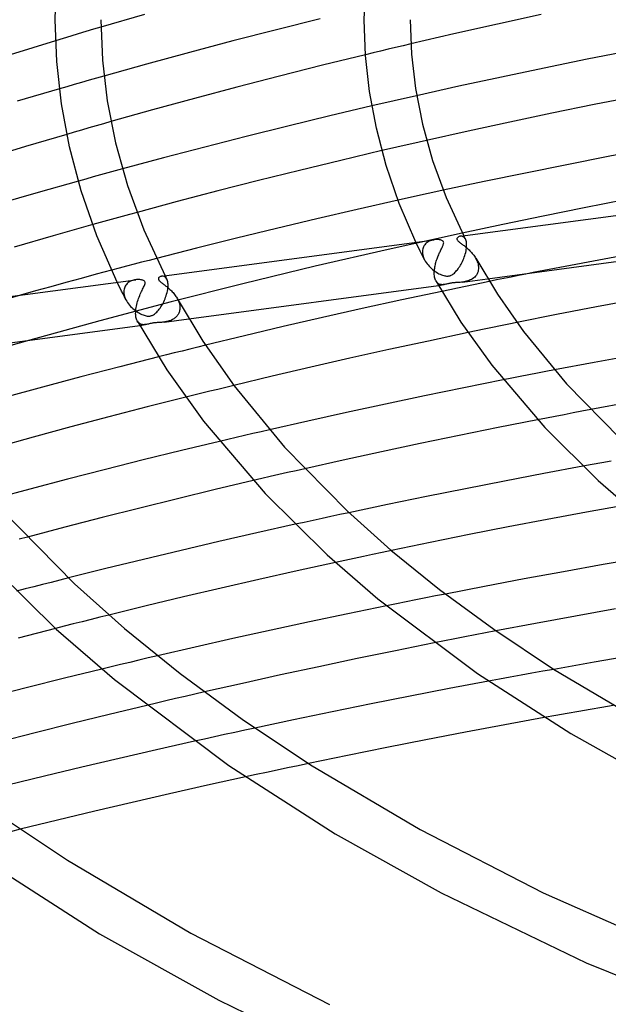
# Model space of a CAD drawing. Header units: millimetres. Extents: x -470 to 470, y -236 to 403.
# Tile 38 of 107: x -194 to -143, y 181 to 267. Entities that reach past the tile are written whole.
import ezdxf

# ---------------------------------------------------------------- set-up
doc = ezdxf.new("R2010")
doc.units = ezdxf.units.MM
doc.layers.add('HIDDEN', color=7, linetype='Continuous')
doc.layers.add('THICK', color=7, linetype='Continuous')

msp = doc.modelspace()

# ---------------------------------------------------------------- linework, layer by layer
at = {"layer": 'HIDDEN'}
for p, q in [((-187.654, 265.893), (-188.314, 265.696)), ((-186.995, 266.089), (-187.654, 265.893)), ((-190.302, 265.098), (-190.966, 264.896)), ((-189.638, 265.299), (-190.302, 265.098)), ((-188.976, 265.498), (-189.638, 265.299)), ((-188.314, 265.696), (-188.976, 265.498)), ((-161.917, 264.146), (-162.575, 263.989)), ((-161.259, 264.302), (-161.917, 264.146)), ((-160.601, 264.458), (-161.259, 264.302)), ((-159.941, 264.613), (-160.601, 264.458)), ((-163.232, 263.831), (-163.89, 263.672)), ((-162.575, 263.989), (-163.232, 263.831)), ((-187.385, 261.63), (-188.037, 261.444)), ((-186.732, 261.815), (-187.385, 261.63)), ((-189.983, 260.883), (-190.629, 260.696)), ((-189.336, 261.071), (-189.983, 260.883)), ((-188.687, 261.257), (-189.336, 261.071)), ((-188.037, 261.444), (-188.687, 261.257)), ((-160.731, 259.796), (-161.382, 259.647)), ((-160.079, 259.944), (-160.731, 259.796)), ((-159.426, 260.092), (-160.079, 259.944)), ((-162.682, 259.347), (-163.33, 259.197)), ((-162.033, 259.497), (-162.682, 259.347)), ((-161.382, 259.647), (-162.033, 259.497)), ((-188.056, 257.277), (-188.698, 257.091)), ((-187.413, 257.462), (-188.056, 257.277)), ((-186.768, 257.646), (-187.413, 257.462)), ((-186.121, 257.831), (-186.768, 257.646)), ((-189.338, 256.905), (-189.978, 256.719)), ((-188.698, 257.091), (-189.338, 256.905)), ((-161.155, 255.595), (-161.804, 255.445)), ((-160.505, 255.744), (-161.155, 255.595)), ((-159.854, 255.893), (-160.505, 255.744)), ((-159.202, 256.041), (-159.854, 255.893)), ((-158.549, 256.189), (-159.202, 256.041)), ((-161.804, 255.445), (-162.452, 255.294)), ((-187.69, 252.995), (-188.331, 252.817)), ((-187.047, 253.173), (-187.69, 252.995)), ((-186.404, 253.35), (-187.047, 253.173)), ((-185.76, 253.526), (-186.404, 253.35)), ((-185.114, 253.702), (-185.76, 253.526)), ((-188.331, 252.817), (-188.97, 252.639)), ((-159.73, 251.255), (-160.387, 251.11)), ((-159.071, 251.4), (-159.73, 251.255)), ((-158.412, 251.544), (-159.071, 251.4)), ((-157.752, 251.688), (-158.412, 251.544)), ((-157.091, 251.831), (-157.752, 251.688)), ((-160.387, 251.11), (-161.044, 250.964)), ((-185.139, 249.549), (-185.785, 249.371)), ((-184.492, 249.726), (-185.139, 249.549)), ((-183.844, 249.903), (-184.492, 249.726)), ((-187.073, 249.015), (-187.716, 248.836)), ((-186.43, 249.194), (-187.073, 249.015)), ((-185.785, 249.371), (-186.43, 249.194)), ((-155.43, 248.098), (-161.902, 246.672)), ((-155.543, 247.824), (-155.604, 247.82)), ((-155.481, 247.818), (-155.543, 247.824)), ((-155.419, 247.803), (-155.481, 247.818)), ((-155.36, 247.777), (-155.419, 247.803)), ((-155.304, 247.74), (-155.36, 247.777)), ((-155.311, 247.859), (-155.286, 247.809)), ((-155.251, 247.692), (-155.304, 247.74)), ((-155.286, 247.809), (-155.261, 247.759)), ((-155.261, 247.759), (-155.235, 247.709)), ((-159.365, 247.042), (-159.487, 247.3)), ((-159.241, 246.784), (-159.365, 247.042)), ((-158.821, 246.905), (-158.861, 246.807)), ((-158.771, 246.995), (-158.821, 246.905)), ((-158.713, 247.078), (-158.771, 246.995)), ((-158.648, 247.154), (-158.713, 247.078)), ((-158.576, 247.222), (-158.648, 247.154)), ((-158.498, 247.283), (-158.576, 247.222)), ((-158.414, 247.337), (-158.498, 247.283)), ((-158.326, 247.384), (-158.414, 247.337)), ((-158.234, 247.425), (-158.326, 247.384)), ((-158.139, 247.458), (-158.234, 247.425)), ((-158.042, 247.485), (-158.139, 247.458)), ((-157.942, 247.506), (-158.042, 247.485)), ((-157.842, 247.52), (-157.942, 247.506)), ((-155.203, 247.633), (-155.251, 247.692)), ((-155.235, 247.709), (-155.21, 247.659)), ((-155.21, 247.659), (-155.184, 247.609)), ((-155.16, 247.562), (-155.203, 247.633)), ((-155.184, 247.609), (-155.159, 247.559)), ((-155.128, 247.49), (-155.16, 247.562)), ((-155.1, 247.408), (-155.128, 247.49)), ((-155.079, 247.317), (-155.1, 247.408)), ((-155.063, 247.218), (-155.079, 247.317)), ((-155.066, 246.787), (-155.056, 246.911)), ((-155.055, 247.111), (-155.063, 247.218)), ((-155.056, 246.911), (-155.055, 246.925)), ((-155.053, 246.997), (-155.055, 247.111)), ((-155.055, 246.94), (-155.054, 246.954)), ((-155.055, 246.925), (-155.055, 246.94)), ((-155.054, 246.968), (-155.053, 246.983)), ((-155.054, 246.954), (-155.054, 246.968)), ((-155.053, 246.983), (-155.053, 246.997)), ((-135.331, 247.256), (-149.255, 244.635)), ((-161.902, 246.672), (-168.281, 245.198)), ((-159.115, 246.526), (-159.241, 246.784)), ((-158.988, 246.269), (-159.115, 246.526)), ((-158.86, 246.013), (-158.988, 246.269)), ((-158.91, 246.594), (-158.917, 246.479)), ((-158.917, 246.479), (-158.917, 246.465)), ((-158.917, 246.465), (-158.917, 246.451)), ((-158.917, 246.451), (-158.917, 246.437)), ((-158.917, 246.437), (-158.917, 246.423)), ((-158.917, 246.423), (-158.916, 246.408)), ((-158.916, 246.408), (-158.915, 246.394)), ((-158.915, 246.394), (-158.905, 246.289)), ((-158.891, 246.703), (-158.91, 246.594)), ((-158.905, 246.289), (-158.886, 246.183)), ((-158.861, 246.807), (-158.891, 246.703)), ((-158.886, 246.183), (-158.859, 246.076)), ((-158.731, 245.759), (-158.86, 246.013)), ((-158.859, 246.076), (-158.823, 245.968)), ((-155.257, 246.002), (-155.212, 246.132)), ((-155.212, 246.132), (-155.171, 246.264)), ((-155.171, 246.264), (-155.136, 246.397)), ((-155.136, 246.397), (-155.107, 246.529)), ((-155.107, 246.529), (-155.083, 246.659)), ((-155.083, 246.659), (-155.066, 246.787)), ((-184.76, 245.196), (-185.414, 245.023)), ((-184.106, 245.368), (-184.76, 245.196)), ((-183.45, 245.54), (-184.106, 245.368)), ((-182.794, 245.712), (-183.45, 245.54)), ((-182.137, 245.883), (-182.794, 245.712)), ((-168.281, 245.198), (-174.599, 243.668)), ((-158.823, 245.968), (-158.779, 245.861)), ((-158.779, 245.861), (-158.728, 245.754)), ((-158.728, 245.754), (-158.664, 245.638)), ((-158.664, 245.638), (-158.592, 245.524)), ((-158.592, 245.524), (-158.512, 245.413)), ((-158.512, 245.413), (-158.427, 245.305)), ((-158.427, 245.305), (-158.335, 245.201)), ((-158.335, 245.201), (-158.238, 245.101)), ((-155.726, 245.076), (-155.661, 245.175)), ((-155.661, 245.175), (-155.597, 245.28)), ((-155.597, 245.28), (-155.534, 245.39)), ((-155.534, 245.39), (-155.474, 245.504)), ((-155.474, 245.504), (-155.415, 245.624)), ((-155.415, 245.624), (-155.358, 245.747)), ((-155.358, 245.747), (-155.306, 245.873)), ((-155.306, 245.873), (-155.257, 246.002)), ((-154.266, 245.892), (-154.213, 245.792)), ((-154.213, 245.792), (-154.165, 245.691)), ((-154.165, 245.691), (-154.124, 245.588)), ((-154.124, 245.588), (-154.088, 245.484)), ((-154.088, 245.484), (-154.06, 245.379)), ((-154.06, 245.379), (-154.038, 245.274)), ((-154.038, 245.274), (-154.025, 245.17)), ((-154.025, 245.17), (-154.019, 245.067)), ((-185.414, 245.023), (-186.067, 244.849)), ((-181.628, 244.33), (-181.698, 244.324)), ((-181.555, 244.323), (-181.628, 244.33)), ((-181.484, 244.303), (-181.555, 244.323)), ((-181.416, 244.268), (-181.484, 244.303)), ((-181.394, 244.365), (-181.368, 244.315)), ((-181.368, 244.315), (-181.343, 244.266)), ((-158.238, 245.101), (-158.136, 245.005)), ((-158.136, 245.005), (-158.03, 244.914)), ((-158.03, 244.914), (-157.921, 244.827)), ((-157.921, 244.827), (-157.808, 244.746)), ((-157.808, 244.746), (-157.694, 244.671)), ((-157.694, 244.671), (-157.58, 244.603)), ((-157.58, 244.603), (-157.468, 244.542)), ((-157.468, 244.542), (-157.358, 244.489)), ((-157.358, 244.489), (-157.251, 244.444)), ((-157.251, 244.444), (-157.148, 244.406)), ((-157.148, 244.406), (-157.05, 244.377)), ((-157.05, 244.377), (-156.963, 244.356)), ((-156.963, 244.356), (-156.887, 244.344)), ((-156.887, 244.344), (-156.821, 244.337)), ((-156.821, 244.337), (-156.764, 244.334)), ((-156.764, 244.334), (-156.71, 244.335)), ((-156.71, 244.335), (-156.658, 244.339)), ((-156.658, 244.339), (-156.606, 244.347)), ((-156.606, 244.347), (-156.555, 244.357)), ((-156.555, 244.357), (-156.505, 244.372)), ((-156.505, 244.372), (-156.451, 244.392)), ((-156.451, 244.392), (-156.393, 244.418)), ((-156.393, 244.418), (-156.33, 244.452)), ((-156.33, 244.452), (-156.263, 244.495)), ((-156.263, 244.495), (-156.196, 244.546)), ((-156.196, 244.546), (-156.128, 244.603)), ((-156.128, 244.603), (-156.06, 244.667)), ((-156.06, 244.667), (-155.993, 244.736)), ((-155.993, 244.736), (-155.926, 244.812)), ((-155.926, 244.812), (-155.859, 244.894)), ((-155.859, 244.894), (-155.792, 244.982)), ((-155.792, 244.982), (-155.726, 245.076)), ((-154.274, 244.335), (-154.352, 244.252)), ((-154.205, 244.426), (-154.274, 244.335)), ((-154.145, 244.524), (-154.205, 244.426)), ((-154.097, 244.628), (-154.145, 244.524)), ((-154.06, 244.74), (-154.097, 244.628)), ((-154.034, 244.857), (-154.06, 244.74)), ((-154.021, 244.979), (-154.034, 244.857)), ((-154.02, 244.994), (-154.021, 244.979)), ((-154.019, 245.023), (-154.02, 245.008)), ((-154.02, 245.008), (-154.02, 244.994)), ((-154.019, 245.067), (-154.019, 245.052)), ((-154.019, 245.052), (-154.019, 245.038)), ((-154.019, 245.038), (-154.019, 245.023)), ((-185.453, 243.546), (-185.578, 243.804)), ((-185.326, 243.287), (-185.453, 243.546)), ((-184.879, 243.457), (-184.92, 243.372)), ((-184.83, 243.535), (-184.879, 243.457)), ((-184.775, 243.608), (-184.83, 243.535)), ((-184.714, 243.675), (-184.775, 243.608)), ((-184.647, 243.736), (-184.714, 243.675)), ((-184.576, 243.791), (-184.647, 243.736)), ((-184.5, 243.84), (-184.576, 243.791)), ((-184.42, 243.884), (-184.5, 243.84)), ((-184.338, 243.921), (-184.42, 243.884)), ((-184.254, 243.953), (-184.338, 243.921)), ((-184.167, 243.979), (-184.254, 243.953)), ((-184.08, 244), (-184.167, 243.979)), ((-183.992, 244.017), (-184.08, 244)), ((-183.904, 244.028), (-183.992, 244.017)), ((-181.353, 244.218), (-181.416, 244.268)), ((-181.295, 244.153), (-181.353, 244.218)), ((-181.343, 244.266), (-181.318, 244.216)), ((-181.318, 244.216), (-181.292, 244.166)), ((-181.243, 244.071), (-181.295, 244.153)), ((-181.292, 244.166), (-181.267, 244.117)), ((-181.267, 244.117), (-181.242, 244.067)), ((-181.211, 243.999), (-181.243, 244.071)), ((-181.183, 243.918), (-181.211, 243.999)), ((-181.161, 243.826), (-181.183, 243.918)), ((-181.145, 243.726), (-181.161, 243.826)), ((-181.137, 243.618), (-181.145, 243.726)), ((-181.138, 243.417), (-181.137, 243.431)), ((-181.135, 243.502), (-181.137, 243.618)), ((-181.137, 243.431), (-181.136, 243.446)), ((-181.136, 243.46), (-181.135, 243.474)), ((-181.136, 243.446), (-181.136, 243.46)), ((-181.135, 243.488), (-181.135, 243.502)), ((-181.135, 243.474), (-181.135, 243.488)), ((-174.599, 243.668), (-180.875, 242.078)), ((-157.69, 243.831), (-157.738, 243.906)), ((-157.637, 243.768), (-157.69, 243.831)), ((-157.578, 243.714), (-157.637, 243.768)), ((-157.516, 243.671), (-157.578, 243.714)), ((-157.524, 243.527), (-157.019, 243.595)), ((-157.451, 243.637), (-157.516, 243.671)), ((-157.383, 243.613), (-157.451, 243.637)), ((-157.313, 243.596), (-157.383, 243.613)), ((-157.241, 243.587), (-157.313, 243.596)), ((-157.168, 243.584), (-157.241, 243.587)), ((-157.094, 243.587), (-157.168, 243.584)), ((-157.02, 243.595), (-157.094, 243.587)), ((-156.949, 243.606), (-157.02, 243.595)), ((-156.878, 243.62), (-156.949, 243.606)), ((-156.807, 243.635), (-156.878, 243.62)), ((-156.736, 243.652), (-156.807, 243.635)), ((-156.664, 243.67), (-156.736, 243.652)), ((-156.596, 243.686), (-156.664, 243.67)), ((-156.533, 243.7), (-156.596, 243.686)), ((-156.477, 243.712), (-156.533, 243.7)), ((-156.425, 243.721), (-156.477, 243.712)), ((-156.374, 243.73), (-156.425, 243.721)), ((-156.323, 243.737), (-156.374, 243.73)), ((-156.27, 243.744), (-156.323, 243.737)), ((-156.217, 243.75), (-156.27, 243.744)), ((-156.16, 243.755), (-156.217, 243.75)), ((-156.096, 243.759), (-156.16, 243.755)), ((-156.021, 243.764), (-156.096, 243.759)), ((-155.934, 243.769), (-156.021, 243.764)), ((-155.836, 243.774), (-155.934, 243.769)), ((-155.149, 243.436), (-155.841, 243.292)), ((-155.732, 243.78), (-155.836, 243.774)), ((-155.624, 243.788), (-155.732, 243.78)), ((-155.514, 243.798), (-155.624, 243.788)), ((-155.402, 243.811), (-155.514, 243.798)), ((-155.403, 243.811), (-153.219, 244.104)), ((-155.289, 243.829), (-155.402, 243.811)), ((-155.175, 243.851), (-155.289, 243.829)), ((-155.062, 243.878), (-155.175, 243.851)), ((-154.458, 243.58), (-155.149, 243.436)), ((-154.95, 243.91), (-155.062, 243.878)), ((-154.84, 243.949), (-154.95, 243.91)), ((-154.733, 243.995), (-154.84, 243.949)), ((-154.629, 244.048), (-154.733, 243.995)), ((-154.53, 244.109), (-154.629, 244.048)), ((-154.437, 244.177), (-154.53, 244.109)), ((-153.765, 243.722), (-154.458, 243.58)), ((-154.352, 244.252), (-154.437, 244.177)), ((-153.072, 243.865), (-153.765, 243.722)), ((-194.013, 242.674), (-197.941, 241.555)), ((-185.199, 243.029), (-185.326, 243.287)), ((-185.07, 242.772), (-185.199, 243.029)), ((-184.941, 242.516), (-185.07, 242.772)), ((-184.992, 243.088), (-184.999, 242.985)), ((-184.999, 242.985), (-184.999, 242.971)), ((-184.999, 242.971), (-184.999, 242.957)), ((-184.999, 242.957), (-184.999, 242.942)), ((-184.999, 242.942), (-184.998, 242.928)), ((-184.998, 242.928), (-184.998, 242.914)), ((-184.998, 242.914), (-184.997, 242.9)), ((-184.997, 242.9), (-184.987, 242.794)), ((-184.977, 243.187), (-184.992, 243.088)), ((-184.987, 242.794), (-184.967, 242.686)), ((-184.953, 243.282), (-184.977, 243.187)), ((-184.967, 242.686), (-184.939, 242.578)), ((-184.92, 243.372), (-184.953, 243.282)), ((-184.939, 242.578), (-184.903, 242.47)), ((-181.345, 242.489), (-181.298, 242.623)), ((-181.298, 242.623), (-181.256, 242.758)), ((-181.256, 242.758), (-181.22, 242.894)), ((-181.22, 242.894), (-181.19, 243.029)), ((-181.19, 243.029), (-181.166, 243.161)), ((-181.166, 243.161), (-181.148, 243.291)), ((-181.148, 243.291), (-181.138, 243.417)), ((-156.531, 243.147), (-157.221, 243.002)), ((-155.841, 243.292), (-156.531, 243.147)), ((-180.875, 242.078), (-187.084, 240.435)), ((-184.81, 242.26), (-184.941, 242.516)), ((-184.903, 242.47), (-184.859, 242.362)), ((-184.859, 242.362), (-184.808, 242.255)), ((-184.808, 242.255), (-184.741, 242.136)), ((-184.741, 242.136), (-184.666, 242.02)), ((-184.666, 242.02), (-184.585, 241.907)), ((-184.585, 241.907), (-184.497, 241.798)), ((-184.497, 241.798), (-184.403, 241.693)), ((-181.767, 241.643), (-181.7, 241.749)), ((-181.7, 241.749), (-181.634, 241.862)), ((-181.634, 241.862), (-181.571, 241.979)), ((-181.571, 241.979), (-181.509, 242.101)), ((-181.509, 242.101), (-181.451, 242.228)), ((-181.451, 242.228), (-181.396, 242.357)), ((-181.396, 242.357), (-181.345, 242.489)), ((-180.345, 242.393), (-180.292, 242.293)), ((-180.292, 242.293), (-180.245, 242.192)), ((-180.245, 242.192), (-180.203, 242.089)), ((-180.203, 242.089), (-180.168, 241.985)), ((-180.168, 241.985), (-180.14, 241.882)), ((-180.14, 241.882), (-180.12, 241.778)), ((-180.12, 241.778), (-180.106, 241.675)), ((-184.403, 241.693), (-184.304, 241.592)), ((-184.304, 241.592), (-184.2, 241.496)), ((-184.2, 241.496), (-184.092, 241.404)), ((-184.092, 241.404), (-183.981, 241.318)), ((-183.981, 241.318), (-183.868, 241.237)), ((-183.868, 241.237), (-183.754, 241.164)), ((-183.754, 241.164), (-183.642, 241.098)), ((-183.642, 241.098), (-183.531, 241.039)), ((-183.531, 241.039), (-183.423, 240.988)), ((-183.423, 240.988), (-183.318, 240.944)), ((-183.318, 240.944), (-183.216, 240.908)), ((-183.216, 240.908), (-183.12, 240.88)), ((-183.12, 240.88), (-183.035, 240.861)), ((-183.035, 240.861), (-182.959, 240.848)), ((-182.959, 240.848), (-182.893, 240.842)), ((-182.73, 240.846), (-182.679, 240.854)), ((-182.679, 240.854), (-182.629, 240.865)), ((-182.629, 240.865), (-182.58, 240.88)), ((-182.58, 240.88), (-182.526, 240.9)), ((-182.526, 240.9), (-182.467, 240.927)), ((-182.467, 240.927), (-182.402, 240.963)), ((-182.402, 240.963), (-182.331, 241.01)), ((-182.331, 241.01), (-182.259, 241.065)), ((-182.259, 241.065), (-182.188, 241.127)), ((-182.188, 241.127), (-182.116, 241.197)), ((-182.116, 241.197), (-182.045, 241.273)), ((-182.045, 241.273), (-181.975, 241.356)), ((-181.975, 241.356), (-181.905, 241.446)), ((-181.905, 241.446), (-181.835, 241.541)), ((-181.835, 241.541), (-181.767, 241.643)), ((-180.348, 240.849), (-180.397, 240.794)), ((-180.303, 240.908), (-180.348, 240.849)), ((-180.261, 240.97), (-180.303, 240.908)), ((-180.224, 241.035), (-180.261, 240.97)), ((-180.191, 241.103), (-180.224, 241.035)), ((-180.163, 241.175), (-180.191, 241.103)), ((-180.14, 241.249), (-180.163, 241.175)), ((-180.122, 241.325), (-180.14, 241.249)), ((-180.11, 241.404), (-180.122, 241.325)), ((-180.103, 241.485), (-180.11, 241.404)), ((-180.106, 241.675), (-180.101, 241.573)), ((-180.102, 241.499), (-180.103, 241.485)), ((-180.101, 241.514), (-180.102, 241.499)), ((-180.101, 241.573), (-180.101, 241.558)), ((-180.101, 241.558), (-180.101, 241.543)), ((-180.101, 241.543), (-180.101, 241.529)), ((-180.101, 241.529), (-180.101, 241.514)), ((-187.084, 240.435), (-193.201, 238.747)), ((-183.761, 240.323), (-183.82, 240.412)), ((-183.693, 240.249), (-183.761, 240.323)), ((-183.619, 240.191), (-183.693, 240.249)), ((-183.54, 240.147), (-183.619, 240.191)), ((-183.607, 240.033), (-183.1, 240.101)), ((-183.456, 240.116), (-183.54, 240.147)), ((-183.369, 240.098), (-183.456, 240.116)), ((-183.281, 240.09), (-183.369, 240.098)), ((-183.191, 240.092), (-183.281, 240.09)), ((-183.1, 240.101), (-183.191, 240.092)), ((-183.02, 240.113), (-183.1, 240.101)), ((-182.939, 240.13), (-183.02, 240.113)), ((-182.857, 240.149), (-182.939, 240.13)), ((-182.893, 240.842), (-182.836, 240.84)), ((-182.774, 240.169), (-182.857, 240.149)), ((-182.836, 240.84), (-182.782, 240.841)), ((-182.782, 240.841), (-182.73, 240.846)), ((-182.69, 240.189), (-182.774, 240.169)), ((-182.61, 240.207), (-182.69, 240.189)), ((-182.535, 240.222), (-182.61, 240.207)), ((-182.464, 240.234), (-182.535, 240.222)), ((-182.393, 240.244), (-182.464, 240.234)), ((-182.32, 240.253), (-182.393, 240.244)), ((-182.246, 240.26), (-182.32, 240.253)), ((-182.17, 240.266), (-182.246, 240.26)), ((-182.096, 240.271), (-182.17, 240.266)), ((-182.025, 240.275), (-182.096, 240.271)), ((-181.957, 240.278), (-182.025, 240.275)), ((-181.892, 240.282), (-181.957, 240.278)), ((-181.828, 240.285), (-181.892, 240.282)), ((-181.762, 240.29), (-181.828, 240.285)), ((-181.695, 240.295), (-181.762, 240.29)), ((-181.625, 240.301), (-181.695, 240.295)), ((-181.555, 240.309), (-181.625, 240.301)), ((-181.484, 240.317), (-181.555, 240.309)), ((-181.484, 240.317), (-179.313, 240.608)), ((-181.411, 240.328), (-181.484, 240.317)), ((-181.337, 240.34), (-181.411, 240.328)), ((-181.263, 240.355), (-181.337, 240.34)), ((-181.189, 240.372), (-181.263, 240.355)), ((-181.114, 240.391), (-181.189, 240.372)), ((-181.04, 240.413), (-181.114, 240.391)), ((-180.967, 240.438), (-181.04, 240.413)), ((-180.895, 240.466), (-180.967, 240.438)), ((-180.824, 240.496), (-180.895, 240.466)), ((-180.756, 240.529), (-180.824, 240.496)), ((-180.689, 240.566), (-180.756, 240.529)), ((-180.625, 240.605), (-180.689, 240.566)), ((-180.564, 240.647), (-180.625, 240.605)), ((-180.505, 240.693), (-180.564, 240.647)), ((-180.45, 240.742), (-180.505, 240.693)), ((-180.397, 240.794), (-180.45, 240.742)), ((-151.374, 240.129), (-152.087, 239.984)), ((-150.66, 240.274), (-151.374, 240.129)), ((-154.223, 239.543), (-154.934, 239.395)), ((-153.511, 239.691), (-154.223, 239.543)), ((-152.799, 239.837), (-153.511, 239.691)), ((-152.087, 239.984), (-152.799, 239.837)), ((-177.86, 238.298), (-178.545, 238.13)), ((-181.278, 237.45), (-181.961, 237.278)), ((-180.596, 237.621), (-181.278, 237.45)), ((-179.913, 237.791), (-180.596, 237.621)), ((-179.229, 237.961), (-179.913, 237.791)), ((-178.545, 238.13), (-179.229, 237.961)), ((-149.621, 235.707), (-150.366, 235.561)), ((-148.875, 235.852), (-149.621, 235.707)), ((-148.129, 235.996), (-148.875, 235.852)), ((-147.383, 236.139), (-148.129, 235.996)), ((-151.11, 235.415), (-151.854, 235.268)), ((-150.366, 235.561), (-151.11, 235.415)), ((-178.19, 234.098), (-178.889, 233.924)), ((-177.49, 234.27), (-178.19, 234.098)), ((-176.79, 234.442), (-177.49, 234.27)), ((-176.089, 234.614), (-176.79, 234.442)), ((-175.388, 234.784), (-176.089, 234.614)), ((-178.889, 233.924), (-179.587, 233.75)), ((-145.757, 232.377), (-146.536, 232.228)), ((-144.977, 232.525), (-145.757, 232.377)), ((-144.198, 232.671), (-144.977, 232.525)), ((-148.092, 231.929), (-148.87, 231.778)), ((-147.314, 232.079), (-148.092, 231.929)), ((-146.536, 232.228), (-147.314, 232.079)), ((-173.728, 230.57), (-174.454, 230.401)), ((-173.001, 230.739), (-173.728, 230.57)), ((-172.272, 230.906), (-173.001, 230.739)), ((-175.903, 230.061), (-176.627, 229.89)), ((-175.179, 230.232), (-175.903, 230.061)), ((-174.454, 230.401), (-175.179, 230.232)), ((-143.256, 228.018), (-144.076, 227.869)), ((-142.435, 228.166), (-143.256, 228.018)), ((-170.701, 227.163), (-171.454, 226.99)), ((-169.947, 227.334), (-170.701, 227.163)), ((-169.192, 227.506), (-169.947, 227.334)), ((-144.076, 227.869), (-144.895, 227.72)), ((-172.955, 226.643), (-173.704, 226.469)), ((-172.205, 226.817), (-172.955, 226.643)), ((-171.454, 226.99), (-172.205, 226.817)), ((-165.336, 223.667), (-166.119, 223.499)), ((-169.244, 222.821), (-170.022, 222.65)), ((-168.464, 222.992), (-169.244, 222.821)), ((-167.684, 223.162), (-168.464, 222.992)), ((-166.902, 223.331), (-167.684, 223.162)), ((-166.119, 223.499), (-166.902, 223.331)), ((-193.409, 221.538), (-194.142, 221.342)), ((-161.629, 220.362), (-162.446, 220.191)), ((-165.704, 219.497), (-166.516, 219.322)), ((-164.891, 219.672), (-165.704, 219.497)), ((-164.077, 219.845), (-164.891, 219.672)), ((-163.262, 220.018), (-164.077, 219.845)), ((-162.446, 220.191), (-163.262, 220.018)), ((-190.598, 217.772), (-191.352, 217.58)), ((-189.843, 217.963), (-190.598, 217.772)), ((-193.609, 217), (-194.36, 216.805)), ((-192.858, 217.194), (-193.609, 217)), ((-192.105, 217.388), (-192.858, 217.194)), ((-191.352, 217.58), (-192.105, 217.388)), ((-159.48, 216.052), (-160.336, 215.881)), ((-158.624, 216.223), (-159.48, 216.052)), ((-157.767, 216.393), (-158.624, 216.223)), ((-156.91, 216.562), (-157.767, 216.393)), ((-161.19, 215.708), (-162.044, 215.535)), ((-160.336, 215.881), (-161.19, 215.708)), ((-187.864, 214.337), (-188.644, 214.141)), ((-187.084, 214.532), (-187.864, 214.337)), ((-186.302, 214.727), (-187.084, 214.532)), ((-190.201, 213.746), (-190.979, 213.547)), ((-189.423, 213.944), (-190.201, 213.746)), ((-188.644, 214.141), (-189.423, 213.944)), ((-152.498, 213.342), (-153.399, 213.169)), ((-156.992, 212.469), (-157.888, 212.292)), ((-156.096, 212.646), (-156.992, 212.469)), ((-155.198, 212.821), (-156.096, 212.646)), ((-154.299, 212.996), (-155.198, 212.821)), ((-153.399, 213.169), (-154.299, 212.996)), ((-183.675, 210.78), (-184.487, 210.587)), ((-182.862, 210.972), (-183.675, 210.78)), ((-182.048, 211.162), (-182.862, 210.972)), ((-186.111, 210.199), (-186.923, 210.003)), ((-185.299, 210.393), (-186.111, 210.199)), ((-184.487, 210.587), (-185.299, 210.393)), ((-147.449, 209.981), (-148.402, 209.811)), ((-152.196, 209.12), (-153.142, 208.944)), ((-151.25, 209.294), (-152.196, 209.12)), ((-150.302, 209.467), (-151.25, 209.294)), ((-149.352, 209.639), (-150.302, 209.467)), ((-148.402, 209.811), (-149.352, 209.639)), ((-180.479, 207.421), (-181.318, 207.225)), ((-179.638, 207.616), (-180.479, 207.421)), ((-178.796, 207.81), (-179.638, 207.616)), ((-177.953, 208.004), (-178.796, 207.81)), ((-182.156, 207.028), (-182.993, 206.83)), ((-181.318, 207.225), (-182.156, 207.028)), ((-144.259, 206.482), (-145.263, 206.306)), ((-143.253, 206.658), (-144.259, 206.482)), ((-142.246, 206.832), (-143.253, 206.658)), ((-147.267, 205.95), (-148.267, 205.771)), ((-146.266, 206.129), (-147.267, 205.95)), ((-145.263, 206.306), (-146.266, 206.129)), ((-173.542, 204.853), (-174.427, 204.662)), ((-177.955, 203.89), (-178.834, 203.695)), ((-177.075, 204.084), (-177.955, 203.89)), ((-176.194, 204.278), (-177.075, 204.084)), ((-175.311, 204.471), (-176.194, 204.278)), ((-174.427, 204.662), (-175.311, 204.471)), ((-170.7, 201.37), (-171.616, 201.175)), ((-169.782, 201.564), (-170.7, 201.37)), ((-168.864, 201.757), (-169.782, 201.564)), ((-173.445, 200.782), (-174.357, 200.585)), ((-172.531, 200.979), (-173.445, 200.782)), ((-171.616, 201.175), (-172.531, 200.979)), ((-194.045, 196.006), (-194.905, 195.792))]:
    msp.add_line(p, q, dxfattribs=at)
at = {"layer": 'THICK'}
for p, q in [((-191, 266.729), (-190.846, 270.629)), ((-164, 266.73), (-163.867, 270.096)), ((-190.864, 263.07), (-191, 266.735)), ((-187, 266.729), (-186.862, 263.199)), ((-183.202, 267.193), (-186.995, 266.089)), ((-167.84, 266.824), (-171.676, 265.861)), ((-163.885, 263.608), (-164, 266.735)), ((-160, 266.73), (-159.883, 263.734)), ((-148.533, 267.175), (-152.368, 266.339)), ((-171.676, 265.861), (-175.489, 264.877)), ((-152.368, 266.339), (-156.173, 265.485)), ((-156.173, 265.485), (-159.941, 264.613)), ((-190.966, 264.896), (-194.919, 263.674)), ((-175.489, 264.877), (-179.274, 263.873)), ((-179.274, 263.873), (-183.023, 262.852)), ((-163.89, 263.672), (-167.655, 262.748)), ((-163.536, 260.464), (-163.885, 263.608)), ((-159.883, 263.734), (-159.528, 260.709)), ((-144.514, 263.275), (-148.275, 262.507)), ((-140.735, 264.024), (-144.514, 263.275)), ((-190.45, 259.384), (-190.864, 263.07)), ((-186.862, 263.199), (-186.442, 259.635)), ((-183.023, 262.852), (-186.732, 261.815)), ((-167.655, 262.748), (-171.405, 261.802)), ((-148.275, 262.507), (-152.017, 261.719)), ((-171.405, 261.802), (-175.132, 260.835)), ((-152.017, 261.719), (-155.735, 260.914)), ((-190.629, 260.696), (-194.3, 259.609)), ((-175.132, 260.835), (-178.832, 259.85)), ((-159.528, 260.709), (-158.916, 257.612)), ((-155.735, 260.914), (-159.426, 260.092)), ((-178.832, 259.85), (-182.497, 258.848)), ((-162.939, 257.256), (-163.536, 260.464)), ((-140.216, 260.05), (-143.921, 259.314)), ((-189.741, 255.621), (-190.45, 259.384)), ((-186.442, 259.635), (-185.719, 255.986)), ((-163.33, 259.197), (-166.999, 258.331)), ((-143.921, 259.314), (-147.61, 258.559)), ((-182.497, 258.848), (-186.121, 257.831)), ((-166.999, 258.331), (-170.658, 257.444)), ((-147.61, 258.559), (-151.28, 257.786)), ((-170.658, 257.444), (-174.304, 256.536)), ((-162.076, 253.991), (-162.939, 257.256)), ((-158.916, 257.612), (-158.027, 254.444)), ((-151.28, 257.786), (-154.928, 256.996)), ((-189.978, 256.719), (-193.577, 255.65)), ((-174.304, 256.536), (-177.932, 255.609)), ((-154.928, 256.996), (-158.549, 256.189)), ((-193.577, 255.65), (-197.207, 254.544)), ((-188.717, 251.789), (-189.741, 255.621)), ((-185.719, 255.986), (-184.67, 252.255)), ((-177.932, 255.609), (-181.537, 254.664)), ((-139.061, 255.473), (-142.693, 254.78)), ((-181.537, 254.664), (-185.114, 253.702)), ((-162.452, 255.294), (-166.055, 254.444)), ((-142.693, 254.78), (-146.316, 254.069)), ((-166.055, 254.444), (-169.647, 253.574)), ((-160.934, 250.678), (-162.076, 253.991)), ((-158.027, 254.444), (-156.84, 251.205)), ((-146.316, 254.069), (-149.925, 253.34)), ((-169.647, 253.574), (-173.226, 252.683)), ((-149.925, 253.34), (-153.518, 252.594)), ((-188.97, 252.639), (-192.469, 251.649)), ((-184.67, 252.255), (-183.242, 248.378)), ((-173.226, 252.683), (-176.789, 251.773)), ((-153.518, 252.594), (-157.091, 251.831)), ((-192.469, 251.649), (-195.932, 250.644)), ((-187.342, 247.853), (-188.717, 251.789)), ((-176.789, 251.773), (-180.33, 250.846)), ((-156.84, 251.205), (-155.311, 247.859)), ((-180.33, 250.846), (-183.844, 249.903)), ((-161.044, 250.964), (-164.609, 250.159)), ((-159.487, 247.3), (-160.934, 250.678)), ((-155.605, 247.82), (-131.799, 251.009)), ((-141.23, 250.989), (-144.801, 250.292)), ((-164.609, 250.159), (-168.144, 249.34)), ((-148.36, 249.577), (-151.904, 248.845)), ((-144.801, 250.292), (-148.36, 249.577)), ((-187.716, 248.836), (-191.166, 247.861)), ((-168.144, 249.34), (-171.659, 248.504)), ((-151.904, 248.845), (-155.43, 248.098)), ((-191.166, 247.861), (-194.578, 246.874)), ((-185.578, 243.804), (-187.342, 247.853)), ((-183.242, 248.378), (-181.394, 244.365)), ((-171.659, 248.504), (-175.166, 247.648)), ((-155.798, 247.745), (-155.835, 247.715)), ((-155.755, 247.772), (-155.798, 247.745)), ((-155.709, 247.793), (-155.755, 247.772)), ((-155.658, 247.81), (-155.709, 247.793)), ((-155.604, 247.82), (-155.658, 247.81)), ((-181.686, 244.326), (-157.879, 247.515)), ((-175.166, 247.648), (-178.66, 246.774)), ((-157.751, 247.527), (-157.842, 247.52)), ((-157.662, 247.53), (-157.751, 247.527)), ((-157.577, 247.528), (-157.662, 247.53)), ((-157.497, 247.521), (-157.577, 247.528)), ((-157.422, 247.51), (-157.497, 247.521)), ((-157.351, 247.496), (-157.422, 247.51)), ((-157.284, 247.477), (-157.351, 247.496)), ((-157.222, 247.452), (-157.284, 247.477)), ((-157.167, 247.422), (-157.222, 247.452)), ((-157.193, 246.843), (-157.164, 246.907)), ((-157.121, 247.386), (-157.167, 247.422)), ((-157.164, 246.907), (-157.136, 246.967)), ((-157.136, 246.967), (-157.111, 247.027)), ((-157.088, 247.344), (-157.121, 247.386)), ((-157.111, 247.027), (-157.09, 247.086)), ((-157.09, 247.086), (-157.073, 247.143)), ((-157.068, 247.298), (-157.088, 247.344)), ((-157.073, 247.143), (-157.062, 247.197)), ((-157.06, 247.249), (-157.068, 247.298)), ((-157.062, 247.197), (-157.06, 247.249)), ((-155.898, 247.608), (-155.9, 247.572)), ((-155.9, 247.572), (-155.893, 247.538)), ((-155.886, 247.644), (-155.898, 247.608)), ((-155.893, 247.538), (-155.88, 247.503)), ((-155.865, 247.681), (-155.886, 247.644)), ((-155.88, 247.503), (-155.857, 247.466)), ((-155.835, 247.715), (-155.865, 247.681)), ((-155.857, 247.466), (-155.826, 247.427)), ((-155.826, 247.427), (-155.787, 247.388)), ((-155.787, 247.388), (-155.743, 247.348)), ((-155.743, 247.348), (-155.694, 247.307)), ((-155.694, 247.307), (-155.641, 247.266)), ((-155.641, 247.266), (-155.585, 247.223)), ((-155.585, 247.223), (-155.527, 247.18)), ((-155.527, 247.18), (-155.469, 247.137)), ((-155.469, 247.137), (-155.408, 247.092)), ((-155.408, 247.092), (-155.345, 247.045)), ((-155.345, 247.045), (-155.279, 246.994)), ((-155.279, 246.994), (-155.21, 246.94)), ((-155.21, 246.94), (-155.14, 246.884)), ((-155.14, 246.884), (-155.068, 246.824)), ((-153.219, 244.104), (-131.44, 247.022)), ((-178.66, 246.774), (-182.137, 245.883)), ((-157.604, 245.928), (-157.568, 246.022)), ((-157.568, 246.022), (-157.531, 246.115)), ((-157.531, 246.115), (-157.493, 246.207)), ((-157.493, 246.207), (-157.454, 246.296)), ((-157.454, 246.296), (-157.414, 246.383)), ((-157.414, 246.383), (-157.375, 246.468)), ((-157.375, 246.468), (-157.336, 246.551)), ((-157.336, 246.551), (-157.297, 246.63)), ((-157.297, 246.63), (-157.261, 246.705)), ((-157.261, 246.705), (-157.226, 246.776)), ((-157.226, 246.776), (-157.193, 246.843)), ((-155.068, 246.824), (-154.995, 246.761)), ((-154.995, 246.761), (-154.921, 246.694)), ((-154.921, 246.694), (-154.847, 246.624)), ((-154.847, 246.624), (-154.774, 246.552)), ((-154.774, 246.552), (-154.702, 246.477)), ((-154.702, 246.477), (-154.632, 246.4)), ((-154.632, 246.4), (-154.564, 246.32)), ((-154.564, 246.32), (-154.498, 246.239)), ((-154.498, 246.239), (-154.435, 246.155)), ((-154.435, 246.155), (-154.375, 246.069)), ((-154.375, 246.069), (-154.318, 245.981)), ((-157.829, 245.132), (-157.809, 245.234)), ((-157.809, 245.234), (-157.786, 245.335)), ((-157.786, 245.335), (-157.761, 245.436)), ((-157.761, 245.436), (-157.734, 245.536)), ((-157.734, 245.536), (-157.704, 245.636)), ((-157.704, 245.636), (-157.672, 245.734)), ((-157.672, 245.734), (-157.639, 245.832)), ((-157.639, 245.832), (-157.604, 245.928)), ((-154.318, 245.981), (-154.266, 245.892)), ((-154.264, 245.889), (-152.363, 242.748)), ((-187.403, 244.492), (-188.734, 244.132)), ((-186.067, 244.849), (-187.403, 244.492)), ((-181.805, 244.292), (-181.852, 244.268)), ((-181.754, 244.311), (-181.805, 244.292)), ((-181.698, 244.324), (-181.754, 244.311)), ((-157.883, 244.642), (-157.879, 244.736)), ((-157.883, 244.55), (-157.883, 244.642)), ((-157.883, 244.535), (-157.883, 244.55)), ((-157.882, 244.52), (-157.883, 244.535)), ((-157.882, 244.505), (-157.882, 244.52)), ((-157.881, 244.491), (-157.882, 244.505)), ((-157.881, 244.476), (-157.881, 244.491)), ((-157.88, 244.462), (-157.881, 244.476)), ((-157.871, 244.351), (-157.88, 244.462)), ((-157.879, 244.736), (-157.871, 244.833)), ((-157.871, 244.833), (-157.86, 244.931)), ((-157.855, 244.247), (-157.871, 244.351)), ((-157.86, 244.931), (-157.846, 245.031)), ((-157.846, 245.031), (-157.829, 245.132)), ((-150.529, 244.38), (-151.166, 244.252)), ((-149.892, 244.508), (-150.529, 244.38)), ((-149.255, 244.635), (-149.892, 244.508)), ((-207.766, 240.832), (-183.96, 244.021)), ((-190.061, 243.771), (-191.383, 243.407)), ((-188.734, 244.132), (-190.061, 243.771)), ((-183.821, 244.034), (-183.904, 244.028)), ((-183.74, 244.036), (-183.821, 244.034)), ((-183.662, 244.034), (-183.74, 244.036)), ((-183.587, 244.028), (-183.662, 244.034)), ((-183.517, 244.019), (-183.587, 244.028)), ((-183.451, 244.006), (-183.517, 244.019)), ((-183.389, 243.99), (-183.451, 244.006)), ((-183.33, 243.97), (-183.389, 243.99)), ((-183.275, 243.945), (-183.33, 243.97)), ((-183.228, 243.915), (-183.275, 243.945)), ((-183.265, 243.368), (-183.228, 243.448)), ((-183.189, 243.879), (-183.228, 243.915)), ((-183.228, 243.448), (-183.194, 243.526)), ((-183.194, 243.526), (-183.166, 243.602)), ((-183.161, 243.838), (-183.189, 243.879)), ((-183.166, 243.602), (-183.147, 243.674)), ((-183.145, 243.792), (-183.161, 243.838)), ((-183.147, 243.674), (-183.14, 243.738)), ((-183.14, 243.738), (-183.145, 243.792)), ((-181.973, 244.134), (-181.98, 244.097)), ((-181.98, 244.097), (-181.978, 244.062)), ((-181.978, 244.062), (-181.968, 244.028)), ((-181.956, 244.171), (-181.973, 244.134)), ((-181.968, 244.028), (-181.951, 243.994)), ((-181.929, 244.207), (-181.956, 244.171)), ((-181.951, 243.994), (-181.927, 243.959)), ((-181.893, 244.24), (-181.929, 244.207)), ((-181.927, 243.959), (-181.896, 243.923)), ((-181.896, 243.923), (-181.86, 243.887)), ((-181.852, 244.268), (-181.893, 244.24)), ((-181.86, 243.887), (-181.818, 243.85)), ((-181.818, 243.85), (-181.773, 243.813)), ((-181.773, 243.813), (-181.726, 243.775)), ((-181.726, 243.775), (-181.676, 243.737)), ((-181.676, 243.737), (-181.623, 243.698)), ((-181.623, 243.698), (-181.567, 243.656)), ((-181.567, 243.656), (-181.507, 243.612)), ((-181.507, 243.612), (-181.445, 243.566)), ((-181.445, 243.566), (-181.382, 243.517)), ((-181.382, 243.517), (-181.316, 243.466)), ((-181.316, 243.466), (-181.249, 243.413)), ((-179.313, 240.608), (-157.524, 243.527)), ((-157.834, 244.15), (-157.855, 244.247)), ((-157.807, 244.062), (-157.834, 244.15)), ((-157.776, 243.981), (-157.807, 244.062)), ((-157.74, 243.909), (-157.776, 243.981)), ((-157.74, 243.909), (-155.547, 240.308)), ((-152.437, 243.994), (-153.072, 243.865)), ((-151.802, 244.124), (-152.437, 243.994)), ((-151.166, 244.252), (-151.802, 244.124)), ((-192.701, 243.042), (-194.013, 242.674)), ((-191.383, 243.407), (-192.701, 243.042)), ((-183.658, 242.505), (-183.608, 242.629)), ((-183.608, 242.629), (-183.558, 242.749)), ((-183.558, 242.749), (-183.506, 242.865)), ((-183.506, 242.865), (-183.454, 242.978)), ((-183.454, 242.978), (-183.402, 243.086)), ((-183.402, 243.086), (-183.353, 243.187)), ((-183.353, 243.187), (-183.307, 243.281)), ((-183.307, 243.281), (-183.265, 243.368)), ((-181.249, 243.413), (-181.181, 243.356)), ((-181.181, 243.356), (-181.111, 243.298)), ((-181.111, 243.298), (-181.042, 243.236)), ((-181.042, 243.236), (-180.972, 243.172)), ((-180.972, 243.172), (-180.903, 243.106)), ((-180.903, 243.106), (-180.833, 243.036)), ((-180.833, 243.036), (-180.765, 242.964)), ((-180.765, 242.964), (-180.698, 242.889)), ((-180.698, 242.889), (-180.633, 242.812)), ((-180.633, 242.812), (-180.569, 242.732)), ((-180.569, 242.732), (-180.508, 242.65)), ((-180.508, 242.65), (-180.45, 242.566)), ((-157.221, 243.002), (-160.718, 242.254)), ((-152.363, 242.748), (-150.087, 239.497)), ((-183.921, 241.578), (-183.896, 241.715)), ((-183.896, 241.715), (-183.865, 241.851)), ((-183.865, 241.851), (-183.831, 241.985)), ((-183.831, 241.985), (-183.792, 242.119)), ((-183.792, 242.119), (-183.75, 242.25)), ((-183.75, 242.25), (-183.705, 242.379)), ((-183.705, 242.379), (-183.658, 242.505)), ((-180.45, 242.566), (-180.396, 242.48)), ((-180.396, 242.48), (-180.345, 242.393)), ((-180.343, 242.39), (-178.083, 238.64)), ((-160.718, 242.254), (-164.193, 241.491)), ((-140.224, 242.3), (-143.711, 241.642)), ((-183.965, 241.055), (-183.963, 241.181)), ((-183.964, 241.04), (-183.965, 241.055)), ((-183.964, 241.026), (-183.964, 241.04)), ((-183.964, 241.011), (-183.964, 241.026)), ((-183.963, 240.997), (-183.964, 241.011)), ((-183.963, 241.181), (-183.955, 241.311)), ((-183.962, 240.982), (-183.963, 240.997)), ((-183.962, 240.968), (-183.962, 240.982)), ((-183.952, 240.858), (-183.962, 240.968)), ((-183.955, 241.311), (-183.941, 241.443)), ((-183.937, 240.755), (-183.952, 240.858)), ((-183.941, 241.443), (-183.921, 241.578)), ((-164.193, 241.491), (-167.644, 240.715)), ((-147.19, 240.966), (-150.66, 240.274)), ((-143.711, 241.642), (-147.19, 240.966)), ((-205.403, 237.113), (-183.607, 240.033)), ((-183.916, 240.659), (-183.937, 240.755)), ((-183.89, 240.571), (-183.916, 240.659)), ((-183.859, 240.49), (-183.89, 240.571)), ((-183.823, 240.417), (-183.859, 240.49)), ((-183.823, 240.417), (-181.239, 236.157)), ((-167.644, 240.715), (-171.066, 239.925)), ((-155.547, 240.308), (-152.864, 236.542)), ((-171.066, 239.925), (-174.467, 239.121)), ((-154.934, 239.395), (-158.399, 238.662)), ((-150.087, 239.497), (-146.317, 234.915)), ((-193.201, 238.747), (-195.074, 238.216)), ((-178.083, 238.64), (-175.368, 234.757)), ((-174.467, 239.121), (-177.86, 238.298)), ((-158.399, 238.662), (-161.845, 237.914)), ((-161.845, 237.914), (-165.268, 237.152)), ((-140.46, 237.428), (-143.925, 236.792)), ((-181.961, 237.278), (-185.36, 236.41)), ((-165.268, 237.152), (-168.665, 236.376)), ((-143.925, 236.792), (-147.383, 236.139)), ((-185.36, 236.41), (-188.741, 235.528)), ((-181.239, 236.157), (-178.048, 231.676)), ((-168.665, 236.376), (-172.034, 235.588)), ((-152.864, 236.542), (-148.235, 231.1)), ((-188.741, 235.528), (-192.099, 234.631)), ((-172.034, 235.588), (-175.388, 234.784)), ((-151.854, 235.268), (-155.3, 234.577)), ((-146.317, 234.915), (-141.639, 230.139)), ((-192.099, 234.631), (-195.43, 233.721)), ((-175.368, 234.757), (-170.952, 229.389)), ((-155.3, 234.577), (-158.732, 233.871)), ((-179.587, 233.75), (-182.949, 232.9)), ((-162.148, 233.15), (-165.545, 232.415)), ((-158.732, 233.871), (-162.148, 233.15)), ((-140.754, 233.309), (-144.198, 232.671)), ((-182.949, 232.9), (-186.294, 232.035)), ((-165.545, 232.415), (-168.92, 231.667)), ((-186.294, 232.035), (-189.618, 231.156)), ((-178.048, 231.676), (-172.643, 225.332)), ((-168.92, 231.667), (-172.272, 230.906)), ((-148.87, 231.778), (-152.294, 231.102)), ((-189.618, 231.156), (-192.918, 230.263)), ((-152.294, 231.102), (-155.707, 230.412)), ((-148.235, 231.1), (-143.567, 226.471)), ((-192.918, 230.263), (-196.19, 229.359)), ((-176.627, 229.89), (-179.964, 229.09)), ((-159.105, 229.706), (-162.487, 228.986)), ((-155.707, 230.412), (-159.105, 229.706)), ((-179.964, 229.09), (-183.294, 228.274)), ((-170.952, 229.389), (-165.473, 223.796)), ((-162.487, 228.986), (-165.85, 228.252)), ((-183.294, 228.274), (-186.612, 227.441)), ((-165.85, 228.252), (-169.192, 227.506)), ((-186.612, 227.441), (-189.915, 226.594)), ((-144.895, 227.72), (-148.325, 227.083)), ((-189.915, 226.594), (-193.2, 225.733)), ((-173.704, 226.469), (-177.015, 225.686)), ((-151.748, 226.429), (-155.163, 225.761)), ((-148.325, 227.083), (-151.748, 226.429)), ((-143.567, 226.471), (-139.799, 223.215)), ((-193.2, 225.733), (-196.463, 224.859)), ((-177.015, 225.686), (-180.319, 224.887)), ((-155.163, 225.761), (-158.568, 225.077)), ((-180.319, 224.887), (-183.613, 224.072)), ((-172.643, 225.332), (-167.236, 219.976)), ((-158.568, 225.077), (-161.96, 224.379)), ((-195.586, 223.863), (-189.308, 217.454)), ((-183.613, 224.072), (-186.895, 223.241)), ((-165.473, 223.796), (-161.671, 220.398)), ((-161.96, 224.379), (-165.336, 223.667)), ((-144.588, 223.709), (-148.012, 223.071)), ((-141.148, 224.333), (-144.588, 223.709)), ((-186.895, 223.241), (-190.161, 222.396)), ((-148.012, 223.071), (-151.431, 222.417)), ((-190.161, 222.396), (-193.409, 221.538)), ((-170.022, 222.65), (-173.372, 221.902)), ((-151.431, 222.417), (-154.842, 221.747)), ((-176.698, 221.143), (-179.998, 220.371)), ((-173.372, 221.902), (-176.698, 221.143)), ((-154.842, 221.747), (-158.242, 221.061)), ((-179.998, 220.371), (-183.288, 219.584)), ((-161.671, 220.398), (-157.416, 216.95)), ((-158.242, 221.061), (-161.629, 220.362)), ((-197.052, 219.564), (-190.907, 213.482)), ((-183.288, 219.584), (-186.571, 218.781)), ((-167.236, 219.976), (-162.803, 216.15)), ((-139.652, 219.737), (-143.134, 219.13)), ((-186.571, 218.781), (-189.843, 217.963)), ((-169.865, 218.588), (-173.193, 217.842)), ((-166.516, 219.322), (-169.865, 218.588)), ((-146.596, 218.51), (-150.04, 217.876)), ((-143.134, 219.13), (-146.596, 218.51)), ((-173.193, 217.842), (-176.496, 217.083)), ((-150.04, 217.876), (-153.479, 217.227)), ((-189.308, 217.454), (-184.952, 213.561)), ((-176.496, 217.083), (-179.774, 216.313)), ((-157.416, 216.95), (-152.69, 213.476)), ((-153.479, 217.227), (-156.91, 216.562)), ((-179.774, 216.313), (-183.042, 215.528)), ((-162.803, 216.15), (-154.107, 209.603)), ((-183.042, 215.528), (-186.302, 214.727)), ((-162.044, 215.535), (-165.424, 214.838)), ((-142.063, 215.257), (-145.551, 214.634)), ((-165.424, 214.838), (-168.788, 214.128)), ((-145.551, 214.634), (-149.031, 213.995)), ((-190.979, 213.547), (-194.222, 212.707)), ((-190.907, 213.482), (-185.808, 209.087)), ((-184.952, 213.561), (-180.078, 209.612)), ((-172.134, 213.405), (-175.462, 212.669)), ((-168.788, 214.128), (-172.134, 213.405)), ((-152.69, 213.476), (-147.475, 209.997)), ((-149.031, 213.995), (-152.498, 213.342)), ((-175.462, 212.669), (-178.767, 211.921)), ((-178.767, 211.921), (-182.048, 211.162)), ((-161.268, 211.612), (-164.627, 210.919)), ((-157.888, 212.292), (-161.268, 211.612)), ((-164.627, 210.919), (-167.973, 210.213)), ((-140.366, 211.209), (-143.917, 210.602)), ((-186.923, 210.003), (-190.172, 209.209)), ((-167.973, 210.213), (-171.311, 209.491)), ((-147.475, 209.997), (-139.111, 205.045)), ((-143.917, 210.602), (-147.449, 209.981)), ((-190.172, 209.209), (-193.411, 208.4)), ((-185.808, 209.087), (-175.839, 201.593)), ((-180.078, 209.612), (-174.667, 205.634)), ((-171.311, 209.491), (-174.639, 208.754)), ((-154.107, 209.603), (-145.954, 204.362)), ((-193.411, 208.4), (-196.638, 207.578)), ((-174.639, 208.754), (-177.953, 208.004)), ((-156.566, 208.299), (-159.983, 207.638)), ((-153.142, 208.944), (-156.566, 208.299)), ((-159.983, 207.638), (-163.391, 206.963)), ((-182.993, 206.83), (-186.264, 206.047)), ((-163.391, 206.963), (-166.789, 206.273)), ((-186.264, 206.047), (-189.509, 205.253)), ((-174.667, 205.634), (-168.696, 201.651)), ((-166.789, 206.273), (-170.173, 205.57)), ((-148.267, 205.771), (-151.72, 205.14)), ((-189.509, 205.253), (-192.732, 204.448)), ((-170.173, 205.57), (-173.542, 204.853)), ((-151.72, 205.14), (-155.167, 204.493)), ((-192.732, 204.448), (-195.942, 203.628)), ((-155.167, 204.493), (-158.607, 203.831)), ((-145.954, 204.362), (-137.897, 199.849)), ((-178.834, 203.695), (-182.137, 202.95)), ((-162.038, 203.154), (-165.457, 202.463)), ((-158.607, 203.831), (-162.038, 203.154)), ((-185.417, 202.195), (-188.675, 201.428)), ((-182.137, 202.95), (-185.417, 202.195)), ((-165.457, 202.463), (-168.864, 201.757)), ((-188.675, 201.428), (-191.925, 200.646)), ((-175.839, 201.593), (-166.533, 195.623)), ((-168.696, 201.651), (-159.122, 195.982)), ((-191.925, 200.646), (-195.167, 199.849)), ((-174.357, 200.585), (-177.686, 199.852)), ((-177.686, 199.852), (-180.995, 199.108)), ((-180.995, 199.108), (-184.28, 198.353)), ((-184.28, 198.353), (-187.542, 197.585)), ((-196.643, 197.791), (-189.917, 193.304)), ((-187.542, 197.585), (-190.797, 196.803)), ((-190.797, 196.803), (-194.045, 196.006)), ((-166.533, 195.623), (-157.293, 190.457)), ((-159.122, 195.982), (-148.38, 190.466)), ((-197.572, 193.585), (-187.114, 186.884)), ((-189.917, 193.304), (-179.133, 186.919)), ((-157.293, 190.457), (-144.627, 184.341)), ((-148.38, 190.466), (-136.511, 185.2)), ((-187.114, 186.884), (-176.692, 181.066)), ((-179.133, 186.919), (-167.035, 180.706)), ((-144.627, 184.341), (-128.376, 177.752)), ((-176.692, 181.066), (-162.341, 174.152))]:
    msp.add_line(p, q, dxfattribs=at)

doc.saveas('drawing.dxf')
